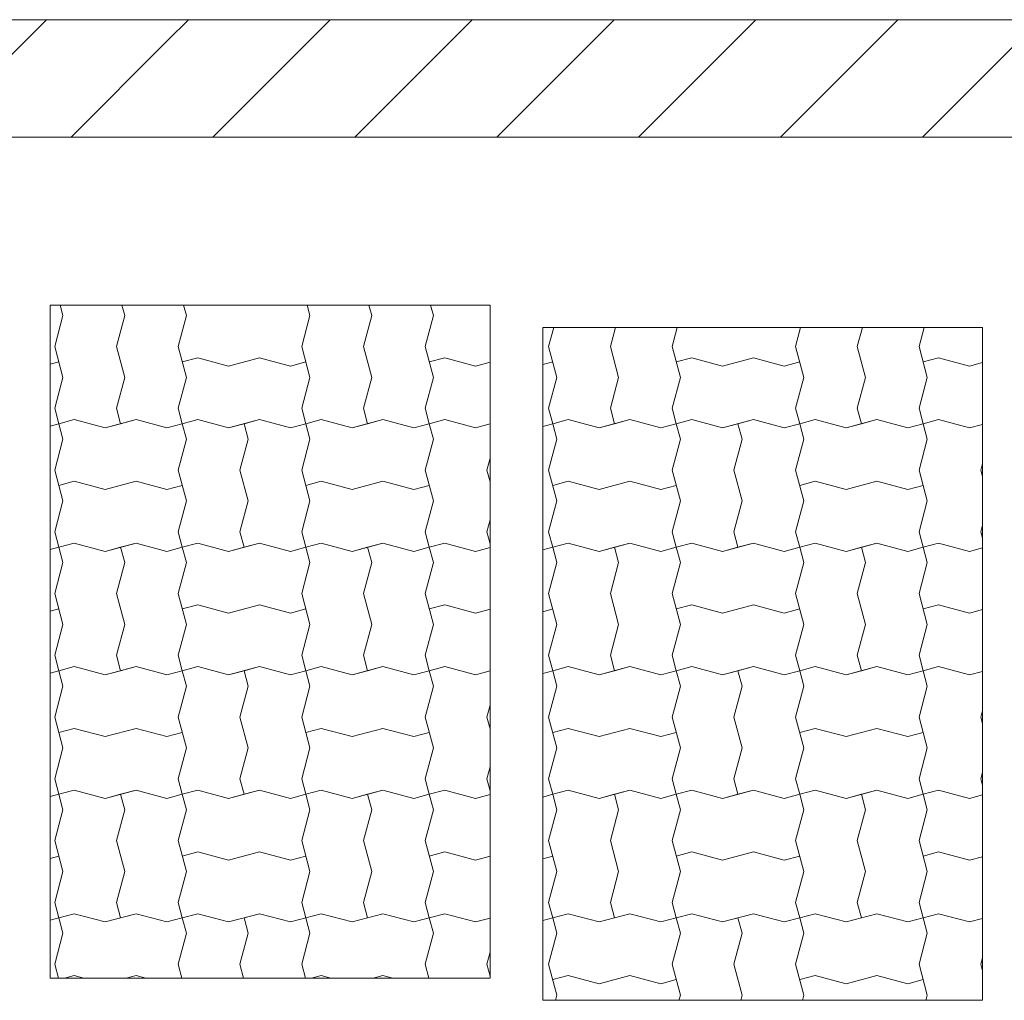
# Model space of a CAD drawing. Header units: millimetres. Extents: x 2826 to 3034, y 1533 to 1590.
# Tile 128 of 248: x 2964.4 to 2966, y 1570.21 to 1571.79. Entities that reach past the tile are written whole.
import ezdxf
from ezdxf.enums import TextEntityAlignment as Align

# ---------------------------------------------------------------- set-up
doc = ezdxf.new("R2010")
doc.units = ezdxf.units.MM
doc.layers.add('_Caneta_No__220', color=7, linetype='Continuous', lineweight=15, true_color=0x8a8a8a)
doc.layers.add('EST - Laje existente', color=7, linetype='Continuous')
doc.styles.add('ESTILO_GERADO_2', font='arial.ttf')
pattern_1 = [(45, (15.86372, 12.64105), (-0.11490485, 0.11490485), [])]

# ---------------------------------------------------------------- blocks, each defined once
blk = doc.blocks.new('*X925', base_point=(167.64, -1.5741))
at = {"layer": 'EST - Laje existente', "color": 9, "linetype": 'Continuous', "lineweight": 15}
for p, q in [((208.4534, 23.8076), (208.4488, 23.8245)), ((208.4534, 23.8076), (208.4488, 23.8245)), ((208.5534, 23.8076), (208.5488, 23.8245)), ((208.6534, 23.8076), (208.6488, 23.8245)), ((208.8534, 23.8076), (208.8488, 23.8245)), ((208.8534, 23.8076), (208.8488, 23.8245)), ((208.9534, 23.8076), (208.9488, 23.8245)), ((209.0534, 23.8076), (209.0488, 23.8245)), ((208.4534, 23.8076), (208.44, 23.7576)), ((208.4534, 23.8076), (208.44, 23.7576)), ((208.5534, 23.8076), (208.54, 23.7576)), ((208.6534, 23.8076), (208.64, 23.7576)), ((208.8534, 23.8076), (208.84, 23.7576)), ((208.8534, 23.8076), (208.84, 23.7576)), ((208.9534, 23.8076), (208.94, 23.7576)), ((209.0534, 23.8076), (209.04, 23.7576)), ((208.44, 23.7576), (208.4534, 23.7076)), ((208.44, 23.7576), (208.4534, 23.7076)), ((208.54, 23.7576), (208.5534, 23.7076)), ((208.64, 23.7576), (208.6534, 23.7076)), ((208.84, 23.7576), (208.8534, 23.7076)), ((208.84, 23.7576), (208.8534, 23.7076)), ((208.94, 23.7576), (208.9534, 23.7076)), ((209.04, 23.7576), (209.0534, 23.7076)), ((208.4328, 23.7288), (208.4467, 23.7326)), ((208.6717, 23.7393), (208.6467, 23.7326)), ((208.6717, 23.7393), (208.7217, 23.7259)), ((208.7217, 23.7259), (208.7717, 23.7393)), ((208.7717, 23.7393), (208.8217, 23.7259)), ((208.8217, 23.7259), (208.8467, 23.7326)), ((209.0717, 23.7393), (209.0467, 23.7326)), ((209.0717, 23.7393), (209.1217, 23.7259)), ((209.1217, 23.7259), (209.1451, 23.7322)), ((208.4534, 23.7076), (208.44, 23.6576)), ((208.4534, 23.7076), (208.44, 23.6576)), ((208.5534, 23.7076), (208.54, 23.6576)), ((208.6534, 23.7076), (208.64, 23.6576)), ((208.8534, 23.7076), (208.84, 23.6576)), ((208.8534, 23.7076), (208.84, 23.6576)), ((208.9534, 23.7076), (208.94, 23.6576)), ((209.0534, 23.7076), (209.04, 23.6576)), ((208.44, 23.6576), (208.4467, 23.6326)), ((208.44, 23.6576), (208.4467, 23.6326)), ((208.54, 23.6576), (208.5467, 23.6326)), ((208.64, 23.6576), (208.6467, 23.6326)), ((208.84, 23.6576), (208.8467, 23.6326)), ((208.84, 23.6576), (208.8467, 23.6326)), ((208.94, 23.6576), (208.9467, 23.6326)), ((209.04, 23.6576), (209.0467, 23.6326)), ((208.4717, 23.6393), (208.4467, 23.6326)), ((208.4717, 23.6393), (208.4467, 23.6326)), ((208.4717, 23.6393), (208.5217, 23.6259)), ((208.4717, 23.6393), (208.5217, 23.6259)), ((208.5217, 23.6259), (208.5717, 23.6393)), ((208.5717, 23.6393), (208.5467, 23.6326)), ((208.5717, 23.6393), (208.6217, 23.6259)), ((208.5717, 23.6393), (208.6217, 23.6259)), ((208.6717, 23.6393), (208.6467, 23.6326)), ((208.6717, 23.6393), (208.6467, 23.6326)), ((208.6717, 23.6393), (208.7217, 23.6259)), ((208.6717, 23.6393), (208.7217, 23.6259)), ((208.7217, 23.6259), (208.7717, 23.6393)), ((208.7717, 23.6393), (208.7467, 23.6326)), ((208.7717, 23.6393), (208.8217, 23.6259)), ((208.7717, 23.6393), (208.8217, 23.6259)), ((208.8717, 23.6393), (208.8467, 23.6326)), ((208.8717, 23.6393), (208.8467, 23.6326)), ((208.8717, 23.6393), (208.9217, 23.6259)), ((208.8717, 23.6393), (208.9217, 23.6259)), ((208.9217, 23.6259), (208.9717, 23.6393)), ((208.9717, 23.6393), (208.9467, 23.6326)), ((208.9717, 23.6393), (209.0217, 23.6259)), ((208.9717, 23.6393), (209.0217, 23.6259)), ((209.0717, 23.6393), (209.0467, 23.6326)), ((209.0717, 23.6393), (209.0467, 23.6326)), ((209.0717, 23.6393), (209.1217, 23.6259)), ((209.0717, 23.6393), (209.1217, 23.6259)), ((208.4328, 23.6288), (208.4467, 23.6326)), ((208.4328, 23.6288), (208.4467, 23.6326)), ((208.4534, 23.6076), (208.4467, 23.6326)), ((208.5217, 23.6259), (208.5467, 23.6326)), ((208.6217, 23.6259), (208.6467, 23.6326)), ((208.6217, 23.6259), (208.6467, 23.6326)), ((208.6534, 23.6076), (208.6467, 23.6326)), ((208.6534, 23.6076), (208.6467, 23.6326)), ((208.7217, 23.6259), (208.7467, 23.6326)), ((208.7534, 23.6076), (208.7467, 23.6326)), ((208.8217, 23.6259), (208.8467, 23.6326)), ((208.8217, 23.6259), (208.8467, 23.6326)), ((208.8534, 23.6076), (208.8467, 23.6326)), ((208.9217, 23.6259), (208.9467, 23.6326)), ((209.0217, 23.6259), (209.0467, 23.6326)), ((209.0217, 23.6259), (209.0467, 23.6326)), ((209.0534, 23.6076), (209.0467, 23.6326)), ((209.0534, 23.6076), (209.0467, 23.6326)), ((209.1217, 23.6259), (209.1451, 23.6322)), ((209.1217, 23.6259), (209.1451, 23.6322)), ((208.4534, 23.6076), (208.44, 23.5576)), ((208.6534, 23.6076), (208.64, 23.5576)), ((208.6534, 23.6076), (208.64, 23.5576)), ((208.7534, 23.6076), (208.74, 23.5576)), ((208.8534, 23.6076), (208.84, 23.5576)), ((209.0534, 23.6076), (209.04, 23.5576)), ((209.0534, 23.6076), (209.04, 23.5576)), ((209.1451, 23.5769), (209.14, 23.5576)), ((208.44, 23.5576), (208.4534, 23.5076)), ((208.64, 23.5576), (208.6534, 23.5076)), ((208.64, 23.5576), (208.6534, 23.5076)), ((208.74, 23.5576), (208.7534, 23.5076)), ((208.84, 23.5576), (208.8534, 23.5076)), ((209.04, 23.5576), (209.0534, 23.5076)), ((209.04, 23.5576), (209.0534, 23.5076)), ((209.14, 23.5576), (209.1451, 23.5383)), ((208.4717, 23.5393), (208.4467, 23.5326)), ((208.4717, 23.5393), (208.5217, 23.5259)), ((208.5217, 23.5259), (208.5717, 23.5393)), ((208.5717, 23.5393), (208.6217, 23.5259)), ((208.6217, 23.5259), (208.6467, 23.5326)), ((208.8717, 23.5393), (208.8467, 23.5326)), ((208.8717, 23.5393), (208.9217, 23.5259)), ((208.9217, 23.5259), (208.9717, 23.5393)), ((208.9717, 23.5393), (209.0217, 23.5259)), ((209.0217, 23.5259), (209.0467, 23.5326)), ((208.4534, 23.5076), (208.44, 23.4576)), ((208.6534, 23.5076), (208.64, 23.4576)), ((208.6534, 23.5076), (208.64, 23.4576)), ((208.7534, 23.5076), (208.74, 23.4576)), ((208.8534, 23.5076), (208.84, 23.4576)), ((209.0534, 23.5076), (209.04, 23.4576)), ((209.0534, 23.5076), (209.04, 23.4576)), ((209.1451, 23.4769), (209.14, 23.4576)), ((208.44, 23.4576), (208.4467, 23.4326)), ((208.64, 23.4576), (208.6467, 23.4326)), ((208.64, 23.4576), (208.6467, 23.4326)), ((208.74, 23.4576), (208.7467, 23.4326)), ((208.84, 23.4576), (208.8467, 23.4326)), ((209.04, 23.4576), (209.0467, 23.4326)), ((209.04, 23.4576), (209.0467, 23.4326)), ((209.14, 23.4576), (209.1451, 23.4383)), ((208.4328, 23.4288), (208.4467, 23.4326)), ((208.4328, 23.4288), (208.4467, 23.4326)), ((208.4717, 23.4393), (208.4467, 23.4326)), ((208.4717, 23.4393), (208.4467, 23.4326)), ((208.4534, 23.4076), (208.4467, 23.4326)), ((208.4534, 23.4076), (208.4467, 23.4326)), ((208.4717, 23.4393), (208.5217, 23.4259)), ((208.4717, 23.4393), (208.5217, 23.4259)), ((208.5217, 23.4259), (208.5717, 23.4393)), ((208.5217, 23.4259), (208.5467, 23.4326)), ((208.5717, 23.4393), (208.5467, 23.4326)), ((208.5534, 23.4076), (208.5467, 23.4326)), ((208.5717, 23.4393), (208.6217, 23.4259)), ((208.5717, 23.4393), (208.6217, 23.4259)), ((208.6217, 23.4259), (208.6467, 23.4326)), ((208.6217, 23.4259), (208.6467, 23.4326)), ((208.6717, 23.4393), (208.6467, 23.4326)), ((208.6717, 23.4393), (208.6467, 23.4326)), ((208.6534, 23.4076), (208.6467, 23.4326)), ((208.6717, 23.4393), (208.7217, 23.4259)), ((208.6717, 23.4393), (208.7217, 23.4259)), ((208.7217, 23.4259), (208.7717, 23.4393)), ((208.7217, 23.4259), (208.7467, 23.4326)), ((208.7717, 23.4393), (208.7467, 23.4326)), ((208.7717, 23.4393), (208.8217, 23.4259)), ((208.7717, 23.4393), (208.8217, 23.4259)), ((208.8217, 23.4259), (208.8467, 23.4326)), ((208.8217, 23.4259), (208.8467, 23.4326)), ((208.8717, 23.4393), (208.8467, 23.4326)), ((208.8717, 23.4393), (208.8467, 23.4326)), ((208.8534, 23.4076), (208.8467, 23.4326)), ((208.8534, 23.4076), (208.8467, 23.4326)), ((208.8717, 23.4393), (208.9217, 23.4259)), ((208.8717, 23.4393), (208.9217, 23.4259)), ((208.9217, 23.4259), (208.9717, 23.4393)), ((208.9217, 23.4259), (208.9467, 23.4326)), ((208.9717, 23.4393), (208.9467, 23.4326)), ((208.9534, 23.4076), (208.9467, 23.4326)), ((208.9717, 23.4393), (209.0217, 23.4259)), ((208.9717, 23.4393), (209.0217, 23.4259)), ((209.0217, 23.4259), (209.0467, 23.4326)), ((209.0217, 23.4259), (209.0467, 23.4326)), ((209.0717, 23.4393), (209.0467, 23.4326)), ((209.0717, 23.4393), (209.0467, 23.4326)), ((209.0534, 23.4076), (209.0467, 23.4326)), ((209.0717, 23.4393), (209.1217, 23.4259)), ((209.0717, 23.4393), (209.1217, 23.4259)), ((209.1217, 23.4259), (209.1451, 23.4322)), ((209.1217, 23.4259), (209.1451, 23.4322)), ((208.4534, 23.4076), (208.44, 23.3576)), ((208.4534, 23.4076), (208.44, 23.3576)), ((208.5534, 23.4076), (208.54, 23.3576)), ((208.6534, 23.4076), (208.64, 23.3576)), ((208.8534, 23.4076), (208.84, 23.3576)), ((208.8534, 23.4076), (208.84, 23.3576)), ((208.9534, 23.4076), (208.94, 23.3576)), ((209.0534, 23.4076), (209.04, 23.3576)), ((208.44, 23.3576), (208.4534, 23.3076)), ((208.44, 23.3576), (208.4534, 23.3076)), ((208.54, 23.3576), (208.5534, 23.3076)), ((208.64, 23.3576), (208.6534, 23.3076)), ((208.84, 23.3576), (208.8534, 23.3076)), ((208.84, 23.3576), (208.8534, 23.3076)), ((208.94, 23.3576), (208.9534, 23.3076)), ((209.04, 23.3576), (209.0534, 23.3076)), ((208.4328, 23.3288), (208.4467, 23.3326)), ((208.6717, 23.3393), (208.6467, 23.3326)), ((208.6717, 23.3393), (208.7217, 23.3259)), ((208.7217, 23.3259), (208.7717, 23.3393)), ((208.7717, 23.3393), (208.8217, 23.3259)), ((208.8217, 23.3259), (208.8467, 23.3326)), ((209.0717, 23.3393), (209.0467, 23.3326)), ((209.0717, 23.3393), (209.1217, 23.3259)), ((209.1217, 23.3259), (209.1451, 23.3322)), ((208.4534, 23.3076), (208.44, 23.2576)), ((208.4534, 23.3076), (208.44, 23.2576)), ((208.5534, 23.3076), (208.54, 23.2576)), ((208.6534, 23.3076), (208.64, 23.2576)), ((208.8534, 23.3076), (208.84, 23.2576)), ((208.8534, 23.3076), (208.84, 23.2576)), ((208.9534, 23.3076), (208.94, 23.2576)), ((209.0534, 23.3076), (209.04, 23.2576)), ((208.44, 23.2576), (208.4467, 23.2326)), ((208.44, 23.2576), (208.4467, 23.2326)), ((208.54, 23.2576), (208.5467, 23.2326)), ((208.64, 23.2576), (208.6467, 23.2326)), ((208.84, 23.2576), (208.8467, 23.2326)), ((208.84, 23.2576), (208.8467, 23.2326)), ((208.94, 23.2576), (208.9467, 23.2326)), ((209.04, 23.2576), (209.0467, 23.2326)), ((208.4717, 23.2393), (208.4467, 23.2326)), ((208.4717, 23.2393), (208.4467, 23.2326)), ((208.4717, 23.2393), (208.5217, 23.2259)), ((208.4717, 23.2393), (208.5217, 23.2259)), ((208.5217, 23.2259), (208.5717, 23.2393)), ((208.5717, 23.2393), (208.5467, 23.2326)), ((208.5717, 23.2393), (208.6217, 23.2259)), ((208.5717, 23.2393), (208.6217, 23.2259)), ((208.6717, 23.2393), (208.6467, 23.2326)), ((208.6717, 23.2393), (208.6467, 23.2326)), ((208.6717, 23.2393), (208.7217, 23.2259)), ((208.6717, 23.2393), (208.7217, 23.2259)), ((208.7217, 23.2259), (208.7717, 23.2393)), ((208.7717, 23.2393), (208.7467, 23.2326)), ((208.7717, 23.2393), (208.8217, 23.2259)), ((208.7717, 23.2393), (208.8217, 23.2259)), ((208.8717, 23.2393), (208.8467, 23.2326)), ((208.8717, 23.2393), (208.8467, 23.2326)), ((208.8717, 23.2393), (208.9217, 23.2259)), ((208.8717, 23.2393), (208.9217, 23.2259)), ((208.9217, 23.2259), (208.9717, 23.2393)), ((208.9717, 23.2393), (208.9467, 23.2326)), ((208.9717, 23.2393), (209.0217, 23.2259)), ((208.9717, 23.2393), (209.0217, 23.2259)), ((209.0717, 23.2393), (209.0467, 23.2326)), ((209.0717, 23.2393), (209.0467, 23.2326)), ((209.0717, 23.2393), (209.1217, 23.2259)), ((209.0717, 23.2393), (209.1217, 23.2259)), ((208.4328, 23.2288), (208.4467, 23.2326)), ((208.4328, 23.2288), (208.4467, 23.2326)), ((208.4534, 23.2076), (208.4467, 23.2326)), ((208.5217, 23.2259), (208.5467, 23.2326)), ((208.6217, 23.2259), (208.6467, 23.2326)), ((208.6217, 23.2259), (208.6467, 23.2326)), ((208.6534, 23.2076), (208.6467, 23.2326)), ((208.6534, 23.2076), (208.6467, 23.2326)), ((208.7217, 23.2259), (208.7467, 23.2326)), ((208.7534, 23.2076), (208.7467, 23.2326)), ((208.8217, 23.2259), (208.8467, 23.2326)), ((208.8217, 23.2259), (208.8467, 23.2326)), ((208.8534, 23.2076), (208.8467, 23.2326)), ((208.9217, 23.2259), (208.9467, 23.2326)), ((209.0217, 23.2259), (209.0467, 23.2326)), ((209.0217, 23.2259), (209.0467, 23.2326)), ((209.0534, 23.2076), (209.0467, 23.2326)), ((209.0534, 23.2076), (209.0467, 23.2326)), ((209.1217, 23.2259), (209.1451, 23.2322)), ((209.1217, 23.2259), (209.1451, 23.2322)), ((208.4534, 23.2076), (208.44, 23.1576)), ((208.6534, 23.2076), (208.64, 23.1576)), ((208.6534, 23.2076), (208.64, 23.1576)), ((208.7534, 23.2076), (208.74, 23.1576)), ((208.8534, 23.2076), (208.84, 23.1576)), ((209.0534, 23.2076), (209.04, 23.1576)), ((209.0534, 23.2076), (209.04, 23.1576)), ((209.1451, 23.1769), (209.14, 23.1576)), ((208.44, 23.1576), (208.4534, 23.1076)), ((208.64, 23.1576), (208.6534, 23.1076)), ((208.64, 23.1576), (208.6534, 23.1076)), ((208.74, 23.1576), (208.7534, 23.1076)), ((208.84, 23.1576), (208.8534, 23.1076)), ((209.04, 23.1576), (209.0534, 23.1076)), ((209.04, 23.1576), (209.0534, 23.1076)), ((209.14, 23.1576), (209.1451, 23.1383)), ((208.4717, 23.1393), (208.4467, 23.1326)), ((208.4717, 23.1393), (208.5217, 23.1259)), ((208.5217, 23.1259), (208.5717, 23.1393)), ((208.5717, 23.1393), (208.6217, 23.1259)), ((208.6217, 23.1259), (208.6467, 23.1326)), ((208.8717, 23.1393), (208.8467, 23.1326)), ((208.8717, 23.1393), (208.9217, 23.1259)), ((208.9217, 23.1259), (208.9717, 23.1393)), ((208.9717, 23.1393), (209.0217, 23.1259)), ((209.0217, 23.1259), (209.0467, 23.1326)), ((208.4534, 23.1076), (208.44, 23.0576)), ((208.6534, 23.1076), (208.64, 23.0576)), ((208.6534, 23.1076), (208.64, 23.0576)), ((208.7534, 23.1076), (208.74, 23.0576)), ((208.8534, 23.1076), (208.84, 23.0576)), ((209.0534, 23.1076), (209.04, 23.0576)), ((209.0534, 23.1076), (209.04, 23.0576)), ((209.1451, 23.0769), (209.14, 23.0576)), ((208.44, 23.0576), (208.4467, 23.0326)), ((208.64, 23.0576), (208.6467, 23.0326)), ((208.64, 23.0576), (208.6467, 23.0326)), ((208.74, 23.0576), (208.7467, 23.0326)), ((208.84, 23.0576), (208.8467, 23.0326)), ((209.04, 23.0576), (209.0467, 23.0326)), ((209.04, 23.0576), (209.0467, 23.0326)), ((209.14, 23.0576), (209.1451, 23.0383)), ((208.4328, 23.0288), (208.4467, 23.0326)), ((208.4328, 23.0288), (208.4467, 23.0326)), ((208.4717, 23.0393), (208.4467, 23.0326)), ((208.4717, 23.0393), (208.4467, 23.0326)), ((208.4534, 23.0076), (208.4467, 23.0326)), ((208.4534, 23.0076), (208.4467, 23.0326)), ((208.4717, 23.0393), (208.5217, 23.0259)), ((208.4717, 23.0393), (208.5217, 23.0259)), ((208.5217, 23.0259), (208.5717, 23.0393)), ((208.5217, 23.0259), (208.5467, 23.0326)), ((208.5717, 23.0393), (208.5467, 23.0326)), ((208.5534, 23.0076), (208.5467, 23.0326)), ((208.5717, 23.0393), (208.6217, 23.0259)), ((208.5717, 23.0393), (208.6217, 23.0259)), ((208.6217, 23.0259), (208.6467, 23.0326)), ((208.6217, 23.0259), (208.6467, 23.0326)), ((208.6717, 23.0393), (208.6467, 23.0326)), ((208.6717, 23.0393), (208.6467, 23.0326)), ((208.6534, 23.0076), (208.6467, 23.0326)), ((208.6717, 23.0393), (208.7217, 23.0259)), ((208.6717, 23.0393), (208.7217, 23.0259)), ((208.7217, 23.0259), (208.7717, 23.0393)), ((208.7217, 23.0259), (208.7467, 23.0326)), ((208.7717, 23.0393), (208.7467, 23.0326)), ((208.7717, 23.0393), (208.8217, 23.0259)), ((208.7717, 23.0393), (208.8217, 23.0259)), ((208.8217, 23.0259), (208.8467, 23.0326)), ((208.8217, 23.0259), (208.8467, 23.0326)), ((208.8717, 23.0393), (208.8467, 23.0326)), ((208.8717, 23.0393), (208.8467, 23.0326)), ((208.8534, 23.0076), (208.8467, 23.0326)), ((208.8534, 23.0076), (208.8467, 23.0326)), ((208.8717, 23.0393), (208.9217, 23.0259)), ((208.8717, 23.0393), (208.9217, 23.0259)), ((208.9217, 23.0259), (208.9717, 23.0393)), ((208.9217, 23.0259), (208.9467, 23.0326)), ((208.9717, 23.0393), (208.9467, 23.0326)), ((208.9534, 23.0076), (208.9467, 23.0326)), ((208.9717, 23.0393), (209.0217, 23.0259)), ((208.9717, 23.0393), (209.0217, 23.0259)), ((209.0217, 23.0259), (209.0467, 23.0326)), ((209.0217, 23.0259), (209.0467, 23.0326)), ((209.0717, 23.0393), (209.0467, 23.0326)), ((209.0717, 23.0393), (209.0467, 23.0326)), ((209.0534, 23.0076), (209.0467, 23.0326)), ((209.0717, 23.0393), (209.1217, 23.0259)), ((209.0717, 23.0393), (209.1217, 23.0259)), ((209.1217, 23.0259), (209.1451, 23.0322)), ((209.1217, 23.0259), (209.1451, 23.0322)), ((208.4534, 23.0076), (208.44, 22.9576)), ((208.4534, 23.0076), (208.44, 22.9576)), ((208.5534, 23.0076), (208.54, 22.9576)), ((208.6534, 23.0076), (208.64, 22.9576)), ((208.8534, 23.0076), (208.84, 22.9576)), ((208.8534, 23.0076), (208.84, 22.9576)), ((208.9534, 23.0076), (208.94, 22.9576)), ((209.0534, 23.0076), (209.04, 22.9576)), ((208.44, 22.9576), (208.4534, 22.9076)), ((208.44, 22.9576), (208.4534, 22.9076)), ((208.54, 22.9576), (208.5534, 22.9076)), ((208.64, 22.9576), (208.6534, 22.9076)), ((208.84, 22.9576), (208.8534, 22.9076)), ((208.84, 22.9576), (208.8534, 22.9076)), ((208.94, 22.9576), (208.9534, 22.9076)), ((209.04, 22.9576), (209.0534, 22.9076)), ((208.6717, 22.9393), (208.6467, 22.9326)), ((208.6717, 22.9393), (208.7217, 22.9259)), ((208.7217, 22.9259), (208.7717, 22.9393)), ((208.7717, 22.9393), (208.8217, 22.9259)), ((209.0717, 22.9393), (209.0467, 22.9326)), ((209.0717, 22.9393), (209.1217, 22.9259)), ((208.4328, 22.9288), (208.4467, 22.9326)), ((208.8217, 22.9259), (208.8467, 22.9326)), ((209.1217, 22.9259), (209.1451, 22.9322)), ((208.4534, 22.9076), (208.44, 22.8576)), ((208.4534, 22.9076), (208.44, 22.8576)), ((208.5534, 22.9076), (208.54, 22.8576)), ((208.6534, 22.9076), (208.64, 22.8576)), ((208.8534, 22.9076), (208.84, 22.8576)), ((208.8534, 22.9076), (208.84, 22.8576)), ((208.9534, 22.9076), (208.94, 22.8576)), ((209.0534, 22.9076), (209.04, 22.8576)), ((208.44, 22.8576), (208.4467, 22.8326)), ((208.44, 22.8576), (208.4467, 22.8326)), ((208.54, 22.8576), (208.5467, 22.8326)), ((208.64, 22.8576), (208.6467, 22.8326)), ((208.84, 22.8576), (208.8467, 22.8326)), ((208.84, 22.8576), (208.8467, 22.8326)), ((208.94, 22.8576), (208.9467, 22.8326)), ((209.04, 22.8576), (209.0467, 22.8326)), ((208.4717, 22.8393), (208.4467, 22.8326)), ((208.4717, 22.8393), (208.4467, 22.8326)), ((208.4717, 22.8393), (208.5217, 22.8259)), ((208.4717, 22.8393), (208.5217, 22.8259)), ((208.5217, 22.8259), (208.5717, 22.8393)), ((208.5717, 22.8393), (208.5467, 22.8326)), ((208.5717, 22.8393), (208.6217, 22.8259)), ((208.5717, 22.8393), (208.6217, 22.8259)), ((208.6717, 22.8393), (208.6467, 22.8326)), ((208.6717, 22.8393), (208.6467, 22.8326)), ((208.6717, 22.8393), (208.7217, 22.8259)), ((208.6717, 22.8393), (208.7217, 22.8259)), ((208.7217, 22.8259), (208.7717, 22.8393)), ((208.7717, 22.8393), (208.7467, 22.8326)), ((208.7717, 22.8393), (208.8217, 22.8259)), ((208.7717, 22.8393), (208.8217, 22.8259)), ((208.8717, 22.8393), (208.8467, 22.8326)), ((208.8717, 22.8393), (208.8467, 22.8326)), ((208.8717, 22.8393), (208.9217, 22.8259)), ((208.8717, 22.8393), (208.9217, 22.8259)), ((208.9217, 22.8259), (208.9717, 22.8393)), ((208.9717, 22.8393), (208.9467, 22.8326)), ((208.9717, 22.8393), (209.0217, 22.8259)), ((208.9717, 22.8393), (209.0217, 22.8259)), ((209.0717, 22.8393), (209.0467, 22.8326)), ((209.0717, 22.8393), (209.0467, 22.8326)), ((209.0717, 22.8393), (209.1217, 22.8259)), ((209.0717, 22.8393), (209.1217, 22.8259)), ((208.4328, 22.8288), (208.4467, 22.8326)), ((208.4328, 22.8288), (208.4467, 22.8326)), ((208.4534, 22.8076), (208.4467, 22.8326)), ((208.5217, 22.8259), (208.5467, 22.8326)), ((208.6217, 22.8259), (208.6467, 22.8326)), ((208.6217, 22.8259), (208.6467, 22.8326)), ((208.6534, 22.8076), (208.6467, 22.8326)), ((208.6534, 22.8076), (208.6467, 22.8326)), ((208.7217, 22.8259), (208.7467, 22.8326)), ((208.7534, 22.8076), (208.7467, 22.8326)), ((208.8217, 22.8259), (208.8467, 22.8326)), ((208.8217, 22.8259), (208.8467, 22.8326)), ((208.8534, 22.8076), (208.8467, 22.8326)), ((208.9217, 22.8259), (208.9467, 22.8326)), ((209.0217, 22.8259), (209.0467, 22.8326)), ((209.0217, 22.8259), (209.0467, 22.8326)), ((209.0534, 22.8076), (209.0467, 22.8326)), ((209.0534, 22.8076), (209.0467, 22.8326)), ((209.1217, 22.8259), (209.1451, 22.8322)), ((209.1217, 22.8259), (209.1451, 22.8322)), ((208.4534, 22.8076), (208.44, 22.7576)), ((208.6534, 22.8076), (208.64, 22.7576)), ((208.6534, 22.8076), (208.64, 22.7576)), ((208.7534, 22.8076), (208.74, 22.7576)), ((208.8534, 22.8076), (208.84, 22.7576)), ((209.0534, 22.8076), (209.04, 22.7576)), ((209.0534, 22.8076), (209.04, 22.7576)), ((209.1451, 22.7769), (209.14, 22.7576)), ((208.44, 22.7576), (208.446, 22.735)), ((208.64, 22.7576), (208.646, 22.735)), ((208.64, 22.7576), (208.646, 22.735)), ((208.74, 22.7576), (208.746, 22.735)), ((208.84, 22.7576), (208.846, 22.735)), ((209.04, 22.7576), (209.046, 22.735)), ((209.04, 22.7576), (209.046, 22.735)), ((209.14, 22.7576), (209.1451, 22.7383)), ((208.4717, 22.7393), (208.4559, 22.735)), ((208.4717, 22.7393), (208.4874, 22.735)), ((208.5559, 22.735), (208.5717, 22.7393)), ((208.5717, 22.7393), (208.5874, 22.735)), ((208.8717, 22.7393), (208.8559, 22.735)), ((208.8717, 22.7393), (208.8874, 22.735)), ((208.9559, 22.735), (208.9717, 22.7393)), ((208.9717, 22.7393), (208.9874, 22.735))]:
    blk.add_line(p, q, dxfattribs=at)
blk = doc.blocks.new('*X926', base_point=(167.64, -1.5741))
at = {"layer": 'EST - Laje existente', "color": 9, "linetype": 'Continuous', "lineweight": 15}
for p, q in [((209.2482, 23.7884), (209.24, 23.7576)), ((209.2482, 23.7884), (209.24, 23.7576)), ((209.3482, 23.7884), (209.34, 23.7576)), ((209.4482, 23.7884), (209.44, 23.7576)), ((209.6482, 23.7884), (209.64, 23.7576)), ((209.6482, 23.7884), (209.64, 23.7576)), ((209.7482, 23.7884), (209.74, 23.7576)), ((209.8482, 23.7884), (209.84, 23.7576)), ((209.24, 23.7576), (209.2534, 23.7076)), ((209.24, 23.7576), (209.2534, 23.7076)), ((209.34, 23.7576), (209.3534, 23.7076)), ((209.44, 23.7576), (209.4534, 23.7076)), ((209.64, 23.7576), (209.6534, 23.7076)), ((209.64, 23.7576), (209.6534, 23.7076)), ((209.74, 23.7576), (209.7534, 23.7076)), ((209.84, 23.7576), (209.8534, 23.7076)), ((209.2305, 23.7282), (209.2467, 23.7326)), ((209.4717, 23.7393), (209.4467, 23.7326)), ((209.4717, 23.7393), (209.5217, 23.7259)), ((209.5217, 23.7259), (209.5717, 23.7393)), ((209.5717, 23.7393), (209.6217, 23.7259)), ((209.6217, 23.7259), (209.6467, 23.7326)), ((209.8717, 23.7393), (209.8467, 23.7326)), ((209.8717, 23.7393), (209.9217, 23.7259)), ((209.9217, 23.7259), (209.9428, 23.7315)), ((209.2534, 23.7076), (209.24, 23.6576)), ((209.2534, 23.7076), (209.24, 23.6576)), ((209.3534, 23.7076), (209.34, 23.6576)), ((209.4534, 23.7076), (209.44, 23.6576)), ((209.6534, 23.7076), (209.64, 23.6576)), ((209.6534, 23.7076), (209.64, 23.6576)), ((209.7534, 23.7076), (209.74, 23.6576)), ((209.8534, 23.7076), (209.84, 23.6576)), ((209.24, 23.6576), (209.2467, 23.6326)), ((209.24, 23.6576), (209.2467, 23.6326)), ((209.34, 23.6576), (209.3467, 23.6326)), ((209.44, 23.6576), (209.4467, 23.6326)), ((209.64, 23.6576), (209.6467, 23.6326)), ((209.64, 23.6576), (209.6467, 23.6326)), ((209.74, 23.6576), (209.7467, 23.6326)), ((209.84, 23.6576), (209.8467, 23.6326)), ((209.2717, 23.6393), (209.2467, 23.6326)), ((209.2717, 23.6393), (209.2467, 23.6326)), ((209.2717, 23.6393), (209.3217, 23.6259)), ((209.2717, 23.6393), (209.3217, 23.6259)), ((209.3217, 23.6259), (209.3717, 23.6393)), ((209.3717, 23.6393), (209.3467, 23.6326)), ((209.3717, 23.6393), (209.4217, 23.6259)), ((209.3717, 23.6393), (209.4217, 23.6259)), ((209.4717, 23.6393), (209.4467, 23.6326)), ((209.4717, 23.6393), (209.4467, 23.6326)), ((209.4717, 23.6393), (209.5217, 23.6259)), ((209.4717, 23.6393), (209.5217, 23.6259)), ((209.5217, 23.6259), (209.5717, 23.6393)), ((209.5717, 23.6393), (209.5467, 23.6326)), ((209.5717, 23.6393), (209.6217, 23.6259)), ((209.5717, 23.6393), (209.6217, 23.6259)), ((209.6717, 23.6393), (209.6467, 23.6326)), ((209.6717, 23.6393), (209.6467, 23.6326)), ((209.6717, 23.6393), (209.7217, 23.6259)), ((209.6717, 23.6393), (209.7217, 23.6259)), ((209.7217, 23.6259), (209.7717, 23.6393)), ((209.7717, 23.6393), (209.7467, 23.6326)), ((209.7717, 23.6393), (209.8217, 23.6259)), ((209.7717, 23.6393), (209.8217, 23.6259)), ((209.8717, 23.6393), (209.8467, 23.6326)), ((209.8717, 23.6393), (209.8467, 23.6326)), ((209.8717, 23.6393), (209.9217, 23.6259)), ((209.8717, 23.6393), (209.9217, 23.6259)), ((209.2305, 23.6282), (209.2467, 23.6326)), ((209.2305, 23.6282), (209.2467, 23.6326)), ((209.2534, 23.6076), (209.2467, 23.6326)), ((209.3217, 23.6259), (209.3467, 23.6326)), ((209.4217, 23.6259), (209.4467, 23.6326)), ((209.4217, 23.6259), (209.4467, 23.6326)), ((209.4534, 23.6076), (209.4467, 23.6326)), ((209.4534, 23.6076), (209.4467, 23.6326)), ((209.5217, 23.6259), (209.5467, 23.6326)), ((209.5534, 23.6076), (209.5467, 23.6326)), ((209.6217, 23.6259), (209.6467, 23.6326)), ((209.6217, 23.6259), (209.6467, 23.6326)), ((209.6534, 23.6076), (209.6467, 23.6326)), ((209.7217, 23.6259), (209.7467, 23.6326)), ((209.8217, 23.6259), (209.8467, 23.6326)), ((209.8217, 23.6259), (209.8467, 23.6326)), ((209.8534, 23.6076), (209.8467, 23.6326)), ((209.8534, 23.6076), (209.8467, 23.6326)), ((209.9217, 23.6259), (209.9428, 23.6315)), ((209.9217, 23.6259), (209.9428, 23.6315)), ((209.2534, 23.6076), (209.24, 23.5576)), ((209.4534, 23.6076), (209.44, 23.5576)), ((209.4534, 23.6076), (209.44, 23.5576)), ((209.5534, 23.6076), (209.54, 23.5576)), ((209.6534, 23.6076), (209.64, 23.5576)), ((209.8534, 23.6076), (209.84, 23.5576)), ((209.8534, 23.6076), (209.84, 23.5576)), ((209.24, 23.5576), (209.2534, 23.5076)), ((209.44, 23.5576), (209.4534, 23.5076)), ((209.44, 23.5576), (209.4534, 23.5076)), ((209.54, 23.5576), (209.5534, 23.5076)), ((209.64, 23.5576), (209.6534, 23.5076)), ((209.84, 23.5576), (209.8534, 23.5076)), ((209.84, 23.5576), (209.8534, 23.5076)), ((209.9428, 23.5681), (209.94, 23.5576)), ((209.94, 23.5576), (209.9428, 23.547)), ((209.2717, 23.5393), (209.2467, 23.5326)), ((209.2717, 23.5393), (209.3217, 23.5259)), ((209.3217, 23.5259), (209.3717, 23.5393)), ((209.3717, 23.5393), (209.4217, 23.5259)), ((209.4217, 23.5259), (209.4467, 23.5326)), ((209.6717, 23.5393), (209.6467, 23.5326)), ((209.6717, 23.5393), (209.7217, 23.5259)), ((209.7217, 23.5259), (209.7717, 23.5393)), ((209.7717, 23.5393), (209.8217, 23.5259)), ((209.8217, 23.5259), (209.8467, 23.5326)), ((209.2534, 23.5076), (209.24, 23.4576)), ((209.4534, 23.5076), (209.44, 23.4576)), ((209.4534, 23.5076), (209.44, 23.4576)), ((209.5534, 23.5076), (209.54, 23.4576)), ((209.6534, 23.5076), (209.64, 23.4576)), ((209.8534, 23.5076), (209.84, 23.4576)), ((209.8534, 23.5076), (209.84, 23.4576)), ((209.9428, 23.4681), (209.94, 23.4576)), ((209.24, 23.4576), (209.2467, 23.4326)), ((209.44, 23.4576), (209.4467, 23.4326)), ((209.44, 23.4576), (209.4467, 23.4326)), ((209.54, 23.4576), (209.5467, 23.4326)), ((209.64, 23.4576), (209.6467, 23.4326)), ((209.84, 23.4576), (209.8467, 23.4326)), ((209.84, 23.4576), (209.8467, 23.4326)), ((209.94, 23.4576), (209.9428, 23.447)), ((209.2305, 23.4282), (209.2467, 23.4326)), ((209.2305, 23.4282), (209.2467, 23.4326)), ((209.2717, 23.4393), (209.2467, 23.4326)), ((209.2717, 23.4393), (209.2467, 23.4326)), ((209.2534, 23.4076), (209.2467, 23.4326)), ((209.2534, 23.4076), (209.2467, 23.4326)), ((209.2717, 23.4393), (209.3217, 23.4259)), ((209.2717, 23.4393), (209.3217, 23.4259)), ((209.3217, 23.4259), (209.3717, 23.4393)), ((209.3217, 23.4259), (209.3467, 23.4326)), ((209.3717, 23.4393), (209.3467, 23.4326)), ((209.3534, 23.4076), (209.3467, 23.4326)), ((209.3717, 23.4393), (209.4217, 23.4259)), ((209.3717, 23.4393), (209.4217, 23.4259)), ((209.4217, 23.4259), (209.4467, 23.4326)), ((209.4217, 23.4259), (209.4467, 23.4326)), ((209.4717, 23.4393), (209.4467, 23.4326)), ((209.4717, 23.4393), (209.4467, 23.4326)), ((209.4534, 23.4076), (209.4467, 23.4326)), ((209.4717, 23.4393), (209.5217, 23.4259)), ((209.4717, 23.4393), (209.5217, 23.4259)), ((209.5217, 23.4259), (209.5717, 23.4393)), ((209.5217, 23.4259), (209.5467, 23.4326)), ((209.5717, 23.4393), (209.5467, 23.4326)), ((209.5717, 23.4393), (209.6217, 23.4259)), ((209.5717, 23.4393), (209.6217, 23.4259)), ((209.6217, 23.4259), (209.6467, 23.4326)), ((209.6217, 23.4259), (209.6467, 23.4326)), ((209.6717, 23.4393), (209.6467, 23.4326)), ((209.6717, 23.4393), (209.6467, 23.4326)), ((209.6534, 23.4076), (209.6467, 23.4326)), ((209.6534, 23.4076), (209.6467, 23.4326)), ((209.6717, 23.4393), (209.7217, 23.4259)), ((209.6717, 23.4393), (209.7217, 23.4259)), ((209.7217, 23.4259), (209.7717, 23.4393)), ((209.7217, 23.4259), (209.7467, 23.4326)), ((209.7717, 23.4393), (209.7467, 23.4326)), ((209.7534, 23.4076), (209.7467, 23.4326)), ((209.7717, 23.4393), (209.8217, 23.4259)), ((209.7717, 23.4393), (209.8217, 23.4259)), ((209.8217, 23.4259), (209.8467, 23.4326)), ((209.8217, 23.4259), (209.8467, 23.4326)), ((209.8717, 23.4393), (209.8467, 23.4326)), ((209.8717, 23.4393), (209.8467, 23.4326)), ((209.8534, 23.4076), (209.8467, 23.4326)), ((209.8717, 23.4393), (209.9217, 23.4259)), ((209.8717, 23.4393), (209.9217, 23.4259)), ((209.9217, 23.4259), (209.9428, 23.4315)), ((209.9217, 23.4259), (209.9428, 23.4315)), ((209.2534, 23.4076), (209.24, 23.3576)), ((209.2534, 23.4076), (209.24, 23.3576)), ((209.3534, 23.4076), (209.34, 23.3576)), ((209.4534, 23.4076), (209.44, 23.3576)), ((209.6534, 23.4076), (209.64, 23.3576)), ((209.6534, 23.4076), (209.64, 23.3576)), ((209.7534, 23.4076), (209.74, 23.3576)), ((209.8534, 23.4076), (209.84, 23.3576)), ((209.24, 23.3576), (209.2534, 23.3076)), ((209.24, 23.3576), (209.2534, 23.3076)), ((209.34, 23.3576), (209.3534, 23.3076)), ((209.44, 23.3576), (209.4534, 23.3076)), ((209.64, 23.3576), (209.6534, 23.3076)), ((209.64, 23.3576), (209.6534, 23.3076)), ((209.74, 23.3576), (209.7534, 23.3076)), ((209.84, 23.3576), (209.8534, 23.3076)), ((209.2305, 23.3282), (209.2467, 23.3326)), ((209.4717, 23.3393), (209.4467, 23.3326)), ((209.4717, 23.3393), (209.5217, 23.3259)), ((209.5217, 23.3259), (209.5717, 23.3393)), ((209.5717, 23.3393), (209.6217, 23.3259)), ((209.6217, 23.3259), (209.6467, 23.3326)), ((209.8717, 23.3393), (209.8467, 23.3326)), ((209.8717, 23.3393), (209.9217, 23.3259)), ((209.9217, 23.3259), (209.9428, 23.3315)), ((209.2534, 23.3076), (209.24, 23.2576)), ((209.2534, 23.3076), (209.24, 23.2576)), ((209.3534, 23.3076), (209.34, 23.2576)), ((209.4534, 23.3076), (209.44, 23.2576)), ((209.6534, 23.3076), (209.64, 23.2576)), ((209.6534, 23.3076), (209.64, 23.2576)), ((209.7534, 23.3076), (209.74, 23.2576)), ((209.8534, 23.3076), (209.84, 23.2576)), ((209.24, 23.2576), (209.2467, 23.2326)), ((209.24, 23.2576), (209.2467, 23.2326)), ((209.34, 23.2576), (209.3467, 23.2326)), ((209.44, 23.2576), (209.4467, 23.2326)), ((209.64, 23.2576), (209.6467, 23.2326)), ((209.64, 23.2576), (209.6467, 23.2326)), ((209.74, 23.2576), (209.7467, 23.2326)), ((209.84, 23.2576), (209.8467, 23.2326)), ((209.2717, 23.2393), (209.2467, 23.2326)), ((209.2717, 23.2393), (209.2467, 23.2326)), ((209.2717, 23.2393), (209.3217, 23.2259)), ((209.2717, 23.2393), (209.3217, 23.2259)), ((209.3217, 23.2259), (209.3717, 23.2393)), ((209.3717, 23.2393), (209.3467, 23.2326)), ((209.3717, 23.2393), (209.4217, 23.2259)), ((209.3717, 23.2393), (209.4217, 23.2259)), ((209.4717, 23.2393), (209.4467, 23.2326)), ((209.4717, 23.2393), (209.4467, 23.2326)), ((209.4717, 23.2393), (209.5217, 23.2259)), ((209.4717, 23.2393), (209.5217, 23.2259)), ((209.5217, 23.2259), (209.5717, 23.2393)), ((209.5717, 23.2393), (209.5467, 23.2326)), ((209.5717, 23.2393), (209.6217, 23.2259)), ((209.5717, 23.2393), (209.6217, 23.2259)), ((209.6717, 23.2393), (209.6467, 23.2326)), ((209.6717, 23.2393), (209.6467, 23.2326)), ((209.6717, 23.2393), (209.7217, 23.2259)), ((209.6717, 23.2393), (209.7217, 23.2259)), ((209.7217, 23.2259), (209.7717, 23.2393)), ((209.7717, 23.2393), (209.7467, 23.2326)), ((209.7717, 23.2393), (209.8217, 23.2259)), ((209.7717, 23.2393), (209.8217, 23.2259)), ((209.8717, 23.2393), (209.8467, 23.2326)), ((209.8717, 23.2393), (209.8467, 23.2326)), ((209.8717, 23.2393), (209.9217, 23.2259)), ((209.8717, 23.2393), (209.9217, 23.2259)), ((209.2305, 23.2282), (209.2467, 23.2326)), ((209.2305, 23.2282), (209.2467, 23.2326)), ((209.2534, 23.2076), (209.2467, 23.2326)), ((209.3217, 23.2259), (209.3467, 23.2326)), ((209.4217, 23.2259), (209.4467, 23.2326)), ((209.4217, 23.2259), (209.4467, 23.2326)), ((209.4534, 23.2076), (209.4467, 23.2326)), ((209.4534, 23.2076), (209.4467, 23.2326)), ((209.5217, 23.2259), (209.5467, 23.2326)), ((209.5534, 23.2076), (209.5467, 23.2326)), ((209.6217, 23.2259), (209.6467, 23.2326)), ((209.6217, 23.2259), (209.6467, 23.2326)), ((209.6534, 23.2076), (209.6467, 23.2326)), ((209.7217, 23.2259), (209.7467, 23.2326)), ((209.8217, 23.2259), (209.8467, 23.2326)), ((209.8217, 23.2259), (209.8467, 23.2326)), ((209.8534, 23.2076), (209.8467, 23.2326)), ((209.8534, 23.2076), (209.8467, 23.2326)), ((209.9217, 23.2259), (209.9428, 23.2315)), ((209.9217, 23.2259), (209.9428, 23.2315)), ((209.2534, 23.2076), (209.24, 23.1576)), ((209.4534, 23.2076), (209.44, 23.1576)), ((209.4534, 23.2076), (209.44, 23.1576)), ((209.5534, 23.2076), (209.54, 23.1576)), ((209.6534, 23.2076), (209.64, 23.1576)), ((209.8534, 23.2076), (209.84, 23.1576)), ((209.8534, 23.2076), (209.84, 23.1576)), ((209.24, 23.1576), (209.2534, 23.1076)), ((209.44, 23.1576), (209.4534, 23.1076)), ((209.44, 23.1576), (209.4534, 23.1076)), ((209.54, 23.1576), (209.5534, 23.1076)), ((209.64, 23.1576), (209.6534, 23.1076)), ((209.84, 23.1576), (209.8534, 23.1076)), ((209.84, 23.1576), (209.8534, 23.1076)), ((209.9428, 23.1681), (209.94, 23.1576)), ((209.94, 23.1576), (209.9428, 23.147)), ((209.2717, 23.1393), (209.2467, 23.1326)), ((209.2717, 23.1393), (209.3217, 23.1259)), ((209.3217, 23.1259), (209.3717, 23.1393)), ((209.3717, 23.1393), (209.4217, 23.1259)), ((209.4217, 23.1259), (209.4467, 23.1326)), ((209.6717, 23.1393), (209.6467, 23.1326)), ((209.6717, 23.1393), (209.7217, 23.1259)), ((209.7217, 23.1259), (209.7717, 23.1393)), ((209.7717, 23.1393), (209.8217, 23.1259)), ((209.8217, 23.1259), (209.8467, 23.1326)), ((209.2534, 23.1076), (209.24, 23.0576)), ((209.4534, 23.1076), (209.44, 23.0576)), ((209.4534, 23.1076), (209.44, 23.0576)), ((209.5534, 23.1076), (209.54, 23.0576)), ((209.6534, 23.1076), (209.64, 23.0576)), ((209.8534, 23.1076), (209.84, 23.0576)), ((209.8534, 23.1076), (209.84, 23.0576)), ((209.9428, 23.0681), (209.94, 23.0576)), ((209.24, 23.0576), (209.2467, 23.0326)), ((209.44, 23.0576), (209.4467, 23.0326)), ((209.44, 23.0576), (209.4467, 23.0326)), ((209.54, 23.0576), (209.5467, 23.0326)), ((209.64, 23.0576), (209.6467, 23.0326)), ((209.84, 23.0576), (209.8467, 23.0326)), ((209.84, 23.0576), (209.8467, 23.0326)), ((209.94, 23.0576), (209.9428, 23.047)), ((209.2305, 23.0282), (209.2467, 23.0326)), ((209.2305, 23.0282), (209.2467, 23.0326)), ((209.2717, 23.0393), (209.2467, 23.0326)), ((209.2717, 23.0393), (209.2467, 23.0326)), ((209.2534, 23.0076), (209.2467, 23.0326)), ((209.2534, 23.0076), (209.2467, 23.0326)), ((209.2717, 23.0393), (209.3217, 23.0259)), ((209.2717, 23.0393), (209.3217, 23.0259)), ((209.3217, 23.0259), (209.3717, 23.0393)), ((209.3217, 23.0259), (209.3467, 23.0326)), ((209.3717, 23.0393), (209.3467, 23.0326)), ((209.3534, 23.0076), (209.3467, 23.0326)), ((209.3717, 23.0393), (209.4217, 23.0259)), ((209.3717, 23.0393), (209.4217, 23.0259)), ((209.4217, 23.0259), (209.4467, 23.0326)), ((209.4217, 23.0259), (209.4467, 23.0326)), ((209.4717, 23.0393), (209.4467, 23.0326)), ((209.4717, 23.0393), (209.4467, 23.0326)), ((209.4534, 23.0076), (209.4467, 23.0326)), ((209.4717, 23.0393), (209.5217, 23.0259)), ((209.4717, 23.0393), (209.5217, 23.0259)), ((209.5217, 23.0259), (209.5717, 23.0393)), ((209.5217, 23.0259), (209.5467, 23.0326)), ((209.5717, 23.0393), (209.5467, 23.0326)), ((209.5717, 23.0393), (209.6217, 23.0259)), ((209.5717, 23.0393), (209.6217, 23.0259)), ((209.6217, 23.0259), (209.6467, 23.0326)), ((209.6217, 23.0259), (209.6467, 23.0326)), ((209.6717, 23.0393), (209.6467, 23.0326)), ((209.6717, 23.0393), (209.6467, 23.0326)), ((209.6534, 23.0076), (209.6467, 23.0326)), ((209.6534, 23.0076), (209.6467, 23.0326)), ((209.6717, 23.0393), (209.7217, 23.0259)), ((209.6717, 23.0393), (209.7217, 23.0259)), ((209.7217, 23.0259), (209.7717, 23.0393)), ((209.7217, 23.0259), (209.7467, 23.0326)), ((209.7717, 23.0393), (209.7467, 23.0326)), ((209.7534, 23.0076), (209.7467, 23.0326)), ((209.7717, 23.0393), (209.8217, 23.0259)), ((209.7717, 23.0393), (209.8217, 23.0259)), ((209.8217, 23.0259), (209.8467, 23.0326)), ((209.8217, 23.0259), (209.8467, 23.0326)), ((209.8717, 23.0393), (209.8467, 23.0326)), ((209.8717, 23.0393), (209.8467, 23.0326)), ((209.8534, 23.0076), (209.8467, 23.0326)), ((209.8717, 23.0393), (209.9217, 23.0259)), ((209.8717, 23.0393), (209.9217, 23.0259)), ((209.9217, 23.0259), (209.9428, 23.0315)), ((209.9217, 23.0259), (209.9428, 23.0315)), ((209.2534, 23.0076), (209.24, 22.9576)), ((209.2534, 23.0076), (209.24, 22.9576)), ((209.3534, 23.0076), (209.34, 22.9576)), ((209.4534, 23.0076), (209.44, 22.9576)), ((209.6534, 23.0076), (209.64, 22.9576)), ((209.6534, 23.0076), (209.64, 22.9576)), ((209.7534, 23.0076), (209.74, 22.9576)), ((209.8534, 23.0076), (209.84, 22.9576)), ((209.24, 22.9576), (209.2534, 22.9076)), ((209.24, 22.9576), (209.2534, 22.9076)), ((209.34, 22.9576), (209.3534, 22.9076)), ((209.44, 22.9576), (209.4534, 22.9076)), ((209.64, 22.9576), (209.6534, 22.9076)), ((209.64, 22.9576), (209.6534, 22.9076)), ((209.74, 22.9576), (209.7534, 22.9076)), ((209.84, 22.9576), (209.8534, 22.9076)), ((209.4717, 22.9393), (209.4467, 22.9326)), ((209.4717, 22.9393), (209.5217, 22.9259)), ((209.5217, 22.9259), (209.5717, 22.9393)), ((209.5717, 22.9393), (209.6217, 22.9259)), ((209.8717, 22.9393), (209.8467, 22.9326)), ((209.8717, 22.9393), (209.9217, 22.9259)), ((209.2305, 22.9282), (209.2467, 22.9326)), ((209.6217, 22.9259), (209.6467, 22.9326)), ((209.9217, 22.9259), (209.9428, 22.9315)), ((209.2534, 22.9076), (209.24, 22.8576)), ((209.2534, 22.9076), (209.24, 22.8576)), ((209.3534, 22.9076), (209.34, 22.8576)), ((209.4534, 22.9076), (209.44, 22.8576)), ((209.6534, 22.9076), (209.64, 22.8576)), ((209.6534, 22.9076), (209.64, 22.8576)), ((209.7534, 22.9076), (209.74, 22.8576)), ((209.8534, 22.9076), (209.84, 22.8576)), ((209.24, 22.8576), (209.2467, 22.8326)), ((209.24, 22.8576), (209.2467, 22.8326)), ((209.34, 22.8576), (209.3467, 22.8326)), ((209.44, 22.8576), (209.4467, 22.8326)), ((209.64, 22.8576), (209.6467, 22.8326)), ((209.64, 22.8576), (209.6467, 22.8326)), ((209.74, 22.8576), (209.7467, 22.8326)), ((209.84, 22.8576), (209.8467, 22.8326)), ((209.2717, 22.8393), (209.2467, 22.8326)), ((209.2717, 22.8393), (209.2467, 22.8326)), ((209.2717, 22.8393), (209.3217, 22.8259)), ((209.2717, 22.8393), (209.3217, 22.8259)), ((209.3217, 22.8259), (209.3717, 22.8393)), ((209.3717, 22.8393), (209.3467, 22.8326)), ((209.3717, 22.8393), (209.4217, 22.8259)), ((209.3717, 22.8393), (209.4217, 22.8259)), ((209.4717, 22.8393), (209.4467, 22.8326)), ((209.4717, 22.8393), (209.4467, 22.8326)), ((209.4717, 22.8393), (209.5217, 22.8259)), ((209.4717, 22.8393), (209.5217, 22.8259)), ((209.5217, 22.8259), (209.5717, 22.8393)), ((209.5717, 22.8393), (209.5467, 22.8326)), ((209.5717, 22.8393), (209.6217, 22.8259)), ((209.5717, 22.8393), (209.6217, 22.8259)), ((209.6717, 22.8393), (209.6467, 22.8326)), ((209.6717, 22.8393), (209.6467, 22.8326)), ((209.6717, 22.8393), (209.7217, 22.8259)), ((209.6717, 22.8393), (209.7217, 22.8259)), ((209.7217, 22.8259), (209.7717, 22.8393)), ((209.7717, 22.8393), (209.7467, 22.8326)), ((209.7717, 22.8393), (209.8217, 22.8259)), ((209.7717, 22.8393), (209.8217, 22.8259)), ((209.8717, 22.8393), (209.8467, 22.8326)), ((209.8717, 22.8393), (209.8467, 22.8326)), ((209.8717, 22.8393), (209.9217, 22.8259)), ((209.8717, 22.8393), (209.9217, 22.8259)), ((209.2305, 22.8282), (209.2467, 22.8326)), ((209.2305, 22.8282), (209.2467, 22.8326)), ((209.2534, 22.8076), (209.2467, 22.8326)), ((209.3217, 22.8259), (209.3467, 22.8326)), ((209.4217, 22.8259), (209.4467, 22.8326)), ((209.4217, 22.8259), (209.4467, 22.8326)), ((209.4534, 22.8076), (209.4467, 22.8326)), ((209.4534, 22.8076), (209.4467, 22.8326)), ((209.5217, 22.8259), (209.5467, 22.8326)), ((209.5534, 22.8076), (209.5467, 22.8326)), ((209.6217, 22.8259), (209.6467, 22.8326)), ((209.6217, 22.8259), (209.6467, 22.8326)), ((209.6534, 22.8076), (209.6467, 22.8326)), ((209.7217, 22.8259), (209.7467, 22.8326)), ((209.8217, 22.8259), (209.8467, 22.8326)), ((209.8217, 22.8259), (209.8467, 22.8326)), ((209.8534, 22.8076), (209.8467, 22.8326)), ((209.8534, 22.8076), (209.8467, 22.8326)), ((209.9217, 22.8259), (209.9428, 22.8315)), ((209.9217, 22.8259), (209.9428, 22.8315)), ((209.2534, 22.8076), (209.24, 22.7576)), ((209.4534, 22.8076), (209.44, 22.7576)), ((209.4534, 22.8076), (209.44, 22.7576)), ((209.5534, 22.8076), (209.54, 22.7576)), ((209.6534, 22.8076), (209.64, 22.7576)), ((209.8534, 22.8076), (209.84, 22.7576)), ((209.8534, 22.8076), (209.84, 22.7576)), ((209.9428, 22.7681), (209.94, 22.7576)), ((209.24, 22.7576), (209.2534, 22.7076)), ((209.44, 22.7576), (209.4534, 22.7076)), ((209.44, 22.7576), (209.4534, 22.7076)), ((209.54, 22.7576), (209.5534, 22.7076)), ((209.64, 22.7576), (209.6534, 22.7076)), ((209.84, 22.7576), (209.8534, 22.7076)), ((209.84, 22.7576), (209.8534, 22.7076)), ((209.94, 22.7576), (209.9428, 22.747)), ((209.2717, 22.7393), (209.2467, 22.7326)), ((209.2717, 22.7393), (209.3217, 22.7259)), ((209.3217, 22.7259), (209.3717, 22.7393)), ((209.3717, 22.7393), (209.4217, 22.7259)), ((209.4217, 22.7259), (209.4467, 22.7326)), ((209.6717, 22.7393), (209.6467, 22.7326)), ((209.6717, 22.7393), (209.7217, 22.7259)), ((209.7217, 22.7259), (209.7717, 22.7393)), ((209.7717, 22.7393), (209.8217, 22.7259)), ((209.8217, 22.7259), (209.8467, 22.7326)), ((209.2534, 22.7076), (209.2511, 22.699)), ((209.4534, 22.7076), (209.4511, 22.699)), ((209.4534, 22.7076), (209.4511, 22.699)), ((209.5534, 22.7076), (209.5511, 22.699)), ((209.6534, 22.7076), (209.6511, 22.699)), ((209.8534, 22.7076), (209.8511, 22.699)), ((209.8534, 22.7076), (209.8511, 22.699))]:
    blk.add_line(p, q, dxfattribs=at)
blk = doc.blocks.new('A$Cf44ad3b2')
at = {"layer": '_Caneta_No__220'}
h = blk.add_hatch(dxfattribs=at)
h.set_pattern_fill('TIJOLO_COMUM_0005', color=256, style=0, pattern_type=2)
h.set_pattern_definition(pattern_1)
h.paths.add_polyline_path([(15.8404, 38.3117), (56.8477, 38.3117), (56.8477, 38.5017), (15.8404, 38.5017)])
h = blk.add_hatch(dxfattribs=at)
h.set_pattern_fill('TIJOLO_COMUM_0005', color=256, style=0, pattern_type=2)
h.set_pattern_definition(pattern_1)
h.paths.add_polyline_path([(59.9, 38.5017), (56.8477, 38.5017), (56.8477, 38.3117), (59.9, 38.3117)])
for p, q in [((46.8921, 38.5017), (56.8477, 38.5017)), ((56.8477, 38.5017), (60.09, 38.5017))]:
    blk.add_line(p, q, dxfattribs=at)
for points in [[(56.8477, 38.5017), (15.8404, 38.5017)], [(59.9, 38.5017), (56.8477, 38.5017)], [(15.8404, 38.3117), (56.8477, 38.3117)], [(56.8477, 38.3117), (59.9, 38.3117)]]:
    blk.add_lwpolyline(points, dxfattribs=at)
for points in [[(56.6565, 36.9502), (57.3689, 36.9502), (57.3689, 38.0396), (56.6565, 38.0396)], [(57.4542, 36.9142), (58.1665, 36.9142), (58.1665, 38.0036), (57.4542, 38.0036)]]:
    blk.add_lwpolyline(points, close=True, dxfattribs=at)
for name in ['*X925', '*X926']:
    blk.add_blockref(name, (15.8637, 12.641), dxfattribs=at)
at = {"layer": '_Caneta_No__220', "style": 'ESTILO_GERADO_2'}
for p in [(50.2713, 22.5674), (50.8713, 22.5674)]:
    blk.add_attdef('txt', text='', height=0.12, dxfattribs=at).set_placement(p, align=Align.MIDDLE_CENTER)
blk.add_attdef('txt', text='', height=0.12, rotation=90, dxfattribs=at).set_placement((17.1363, 18.425), align=Align.MIDDLE_CENTER)

msp = doc.modelspace()

# ---------------------------------------------------------------- block references
msp.add_blockref('A$Cf44ad3b2', (2907.7964, 1533.293))

doc.saveas('drawing.dxf')
